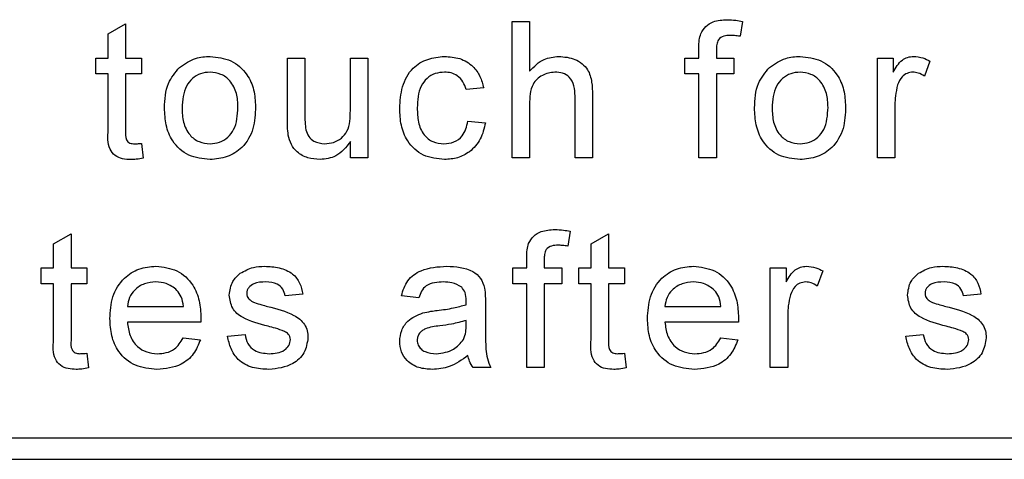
# Paper-space layout 'Blatt3' of a CAD drawing. Header units: millimetres. Extents: x 5 to 418, y 2 to 292.
# Tile 15 of 53: x 73.91 to 78.48, y 199.15 to 201.19. Entities that reach past the tile are written whole.
import ezdxf

# ---------------------------------------------------------------- set-up
doc = ezdxf.new("R2010")
doc.units = ezdxf.units.MM

psp = doc.layouts.new('Blatt3')

# ---------------------------------------------------------------- linework, layer by layer
at = {"color": 7, "linetype": 'Continuous', "lineweight": 25}
for p, q in [((74.3198, 201.1265), (74.401, 201.1727)), ((74.401, 201.1727), (74.401, 201.0139)), ((76.1938, 200.551), (76.1938, 201.1844)), ((76.1938, 201.1844), (76.275, 201.1844)), ((76.275, 201.1844), (76.275, 200.9531)), ((77.2633, 201.1845), (77.2518, 201.1153)), ((74.3198, 201.0139), (74.3198, 201.1265)), ((77.0609, 201.0139), (77.0609, 201.0609)), ((77.1421, 201.0531), (77.1421, 201.0139)), ((74.263, 200.9408), (74.263, 201.0139)), ((74.263, 201.0139), (74.3198, 201.0139)), ((74.401, 201.0139), (74.4741, 201.0139)), ((74.4741, 201.0139), (74.4741, 200.9408)), ((75.1513, 200.7285), (75.1513, 201.0139)), ((75.1513, 201.0139), (75.2325, 201.0139)), ((75.2325, 201.0139), (75.2325, 200.7621)), ((75.4436, 200.7708), (75.4436, 201.0139)), ((75.4436, 201.0139), (75.5248, 201.0139)), ((75.5248, 201.0139), (75.5248, 200.551)), ((76.996, 200.9408), (76.996, 201.0139)), ((76.996, 201.0139), (77.0609, 201.0139)), ((77.1421, 201.0139), (77.2233, 201.0139)), ((77.2233, 201.0139), (77.2233, 200.9408)), ((77.8892, 200.551), (77.8892, 201.0139)), ((77.8892, 201.0139), (77.9623, 201.0139)), ((77.9623, 201.0139), (77.9623, 200.9493)), ((78.1328, 201.0003), (78.1074, 200.9299)), ((74.3198, 200.9408), (74.263, 200.9408)), ((74.3198, 200.6811), (74.3198, 200.9408)), ((74.4741, 200.9408), (74.401, 200.9408)), ((74.401, 200.9408), (74.401, 200.6782)), ((77.0609, 200.9408), (76.996, 200.9408)), ((77.0609, 200.551), (77.0609, 200.9408)), ((77.2233, 200.9408), (77.1421, 200.9408)), ((77.1421, 200.9408), (77.1421, 200.551)), ((76.0623, 200.8758), (75.9811, 200.8677)), ((76.5673, 200.8428), (76.5673, 200.551)), ((76.275, 200.7993), (76.275, 200.551)), ((76.4861, 200.551), (76.4861, 200.8386)), ((77.9704, 200.7969), (77.9704, 200.551)), ((75.9892, 200.7215), (76.0704, 200.7134)), ((74.4741, 200.618), (74.4822, 200.5499)), ((75.4436, 200.551), (75.4436, 200.6266)), ((75.5248, 200.551), (75.4436, 200.551)), ((76.275, 200.551), (76.1938, 200.551)), ((76.5673, 200.551), (76.4861, 200.551)), ((77.1421, 200.551), (77.0609, 200.551)), ((77.9704, 200.551), (77.8892, 200.551)), ((76.4643, 200.2101), (76.4528, 200.141)), ((74.0665, 200.1522), (74.1477, 200.1983)), ((74.1477, 200.1983), (74.1477, 200.0395)), ((76.5608, 200.1522), (76.642, 200.1983)), ((76.642, 200.1983), (76.642, 200.0395)), ((74.0665, 200.0395), (74.0665, 200.1522)), ((76.5608, 200.0395), (76.5608, 200.1522)), ((76.262, 200.0395), (76.262, 200.0866)), ((76.3432, 200.0787), (76.3432, 200.0395)), ((74.0097, 199.9664), (74.0097, 200.0395)), ((74.0097, 200.0395), (74.0665, 200.0395)), ((74.1477, 200.0395), (74.2208, 200.0395)), ((74.2208, 200.0395), (74.2208, 199.9664)), ((76.197, 199.9664), (76.197, 200.0395)), ((76.197, 200.0395), (76.262, 200.0395)), ((76.3432, 200.0395), (76.4244, 200.0395)), ((76.4244, 200.0395), (76.4244, 199.9664)), ((76.504, 199.9664), (76.504, 200.0395)), ((76.504, 200.0395), (76.5608, 200.0395)), ((76.642, 200.0395), (76.7151, 200.0395)), ((76.7151, 200.0395), (76.7151, 199.9664)), ((77.3923, 199.5767), (77.3923, 200.0395)), ((77.3923, 200.0395), (77.4654, 200.0395)), ((77.4654, 200.0395), (77.4654, 199.9749)), ((77.6359, 200.0259), (77.6105, 199.9555)), ((74.0665, 199.9664), (74.0097, 199.9664)), ((74.0665, 199.7067), (74.0665, 199.9664)), ((74.1477, 199.9664), (74.1477, 199.7038)), ((74.2208, 199.9664), (74.1477, 199.9664)), ((76.262, 199.9664), (76.197, 199.9664)), ((76.262, 199.5767), (76.262, 199.9664)), ((76.3432, 199.9664), (76.3432, 199.5767)), ((76.4244, 199.9664), (76.3432, 199.9664)), ((76.5608, 199.9664), (76.504, 199.9664)), ((76.5608, 199.7067), (76.5608, 199.9664)), ((76.7151, 199.9664), (76.642, 199.9664)), ((76.642, 199.9664), (76.642, 199.7038)), ((75.2227, 199.9177), (75.1415, 199.9096)), ((75.7619, 199.9015), (75.6807, 199.9096)), ((78.3699, 199.9177), (78.2887, 199.9096)), ((74.4091, 199.8609), (74.669, 199.8609)), ((76.0704, 199.8767), (76.0704, 199.7776)), ((76.9035, 199.8609), (77.1633, 199.8609)), ((75.9807, 199.7723), (75.9811, 199.7959)), ((77.4735, 199.8225), (77.4735, 199.5767)), ((74.7498, 199.7878), (74.4091, 199.7878)), ((77.2441, 199.7878), (76.9035, 199.7878)), ((74.6681, 199.7147), (74.7476, 199.7066)), ((74.8736, 199.7228), (74.9548, 199.7309)), ((77.1624, 199.7147), (77.242, 199.7066)), ((78.0208, 199.7228), (78.102, 199.7309)), ((74.2208, 199.6437), (74.2289, 199.5755)), ((76.7151, 199.6437), (76.7232, 199.5755)), ((76.0948, 199.5767), (76.0136, 199.5767)), ((76.3432, 199.5767), (76.262, 199.5767)), ((77.4735, 199.5767), (77.3923, 199.5767)), ((70.4452, 199.251), (82.8452, 199.251)), ((66.1785, 199.151), (82.8452, 199.151))]:
    psp.add_line(p, q, dxfattribs=at)
for points, knots in [([(77.0696, 201.1271), (77.0765, 201.1391), (77.0903, 201.1631), (77.1341, 201.1893), (77.1696, 201.1913), (77.1914, 201.1925)], [0, 0, 0, 0, 0.279458, 0.559661, 1, 1, 1, 1]), ([(77.1914, 201.1925), (77.2049, 201.1919), (77.2291, 201.191), (77.2528, 201.1865), (77.2633, 201.1845)], [0, 0, 0, 0, 0.559945, 1, 1, 1, 1]), ([(77.0609, 201.0609), (77.061, 201.0735), (77.0611, 201.096), (77.067, 201.1176), (77.0696, 201.1271)], [0, 0, 0, 0, 0.56037, 1, 1, 1, 1]), ([(77.2063, 201.1194), (77.1962, 201.1191), (77.1762, 201.1186), (77.1498, 201.1028), (77.143, 201.0767), (77.1424, 201.0609), (77.1421, 201.0531)], [0, 0, 0, 0, 0.281469, 0.557719, 0.778516, 1, 1, 1, 1]), ([(77.2518, 201.1153), (77.2433, 201.1166), (77.2283, 201.1189), (77.213, 201.1192), (77.2063, 201.1194)], [0, 0, 0, 0, 0.559924, 1, 1, 1, 1]), ([(74.6509, 200.9711), (74.6749, 200.9878), (74.7179, 201.0175), (74.7698, 201.0206), (74.7926, 201.022)], [0, 0, 0, 0, 0.559033, 1, 1, 1, 1]), ([(74.7926, 201.022), (74.8259, 201.0183), (74.8924, 201.011), (74.9648, 200.9461), (74.9994, 200.8671), (75.0021, 200.815), (75.0035, 200.7889)], [0, 0, 0, 0, 0.279556, 0.5586, 0.778991, 1, 1, 1, 1]), ([(75.6726, 200.7807), (75.6746, 200.8143), (75.6787, 200.8813), (75.7244, 200.9679), (75.8011, 201.0141), (75.8538, 201.0194), (75.8802, 201.022)], [0, 0, 0, 0, 0.280838, 0.55968, 0.779579, 1, 1, 1, 1]), ([(75.8802, 201.022), (75.9043, 201.0203), (75.9523, 201.0171), (76.0115, 200.9814), (76.0483, 200.9307), (76.0576, 200.8941), (76.0623, 200.8758)], [0, 0, 0, 0, 0.280267, 0.559439, 0.779535, 1, 1, 1, 1]), ([(76.275, 200.9531), (76.2961, 200.975), (76.3337, 201.0141), (76.3872, 201.0196), (76.4108, 201.022)], [0, 0, 0, 0, 0.559341, 1, 1, 1, 1]), ([(76.4108, 201.022), (76.4364, 201.0198), (76.4876, 201.0154), (76.5477, 200.9677), (76.5659, 200.9029), (76.5669, 200.8629), (76.5673, 200.8428)], [0, 0, 0, 0, 0.280318, 0.55834, 0.778554, 1, 1, 1, 1]), ([(77.3889, 200.9711), (77.4129, 200.9878), (77.4558, 201.0175), (77.5077, 201.0206), (77.5306, 201.022)], [0, 0, 0, 0, 0.559033, 1, 1, 1, 1]), ([(77.5306, 201.022), (77.5639, 201.0183), (77.6304, 201.011), (77.7027, 200.9461), (77.7373, 200.8671), (77.7401, 200.815), (77.7414, 200.7889)], [0, 0, 0, 0, 0.279556, 0.5586, 0.778991, 1, 1, 1, 1]), ([(77.9623, 200.9493), (77.9744, 200.9699), (77.9914, 200.9987), (78.0291, 201.0195), (78.0476, 201.0212), (78.0568, 201.022)], [0, 0, 0, 0, 0.5595991, 0.7797717, 1, 1, 1, 1]), ([(78.0568, 201.022), (78.0718, 201.0205), (78.0985, 201.018), (78.1223, 201.0057), (78.1328, 201.0003)], [0, 0, 0, 0, 0.5595462, 1, 1, 1, 1]), ([(74.5813, 200.7824), (74.5831, 200.8222), (74.5864, 200.8931), (74.6312, 200.9473), (74.6509, 200.9711)], [0, 0, 0, 0, 0.560963, 1, 1, 1, 1]), ([(74.7926, 200.9489), (74.7778, 200.9476), (74.748, 200.945), (74.7092, 200.9209), (74.6682, 200.8695), (74.6648, 200.8185), (74.6625, 200.7827)], [0, 0, 0, 0, 0.1871365, 0.3740246, 0.5610972, 1, 1, 1, 1]), ([(74.9223, 200.7851), (74.9213, 200.8072), (74.9194, 200.8511), (74.8908, 200.9072), (74.8446, 200.9432), (74.81, 200.947), (74.7926, 200.9489)], [0, 0, 0, 0, 0.281064, 0.560316, 0.780174, 1, 1, 1, 1]), ([(75.8808, 200.9489), (75.8659, 200.9477), (75.8364, 200.9453), (75.7975, 200.9215), (75.758, 200.8692), (75.7555, 200.8184), (75.7538, 200.7828)], [0, 0, 0, 0, 0.187089, 0.37388, 0.56073, 1, 1, 1, 1]), ([(75.9811, 200.8677), (75.9771, 200.8803), (75.969, 200.9053), (75.9427, 200.9323), (75.9117, 200.9469), (75.8911, 200.9482), (75.8808, 200.9489)], [0, 0, 0, 0, 0.2802132, 0.5594758, 0.779649, 1, 1, 1, 1]), ([(76.3925, 200.9489), (76.3724, 200.946), (76.3322, 200.9402), (76.2773, 200.8853), (76.2759, 200.832), (76.275, 200.7993)], [0, 0, 0, 0, 0.280205, 0.55932, 1, 1, 1, 1]), ([(76.4861, 200.8386), (76.4856, 200.8541), (76.4844, 200.8849), (76.4647, 200.9255), (76.429, 200.9465), (76.4047, 200.9481), (76.3925, 200.9489)], [0, 0, 0, 0, 0.281222, 0.559777, 0.779378, 1, 1, 1, 1]), ([(77.3192, 200.7824), (77.321, 200.8222), (77.3243, 200.8931), (77.3692, 200.9473), (77.3889, 200.9711)], [0, 0, 0, 0, 0.560963, 1, 1, 1, 1]), ([(77.5306, 200.9489), (77.5157, 200.9476), (77.486, 200.945), (77.4472, 200.9209), (77.4061, 200.8695), (77.4028, 200.8185), (77.4004, 200.7827)], [0, 0, 0, 0, 0.1871365, 0.3740246, 0.5610972, 1, 1, 1, 1]), ([(77.6603, 200.7851), (77.6593, 200.8072), (77.6573, 200.8511), (77.6287, 200.9072), (77.5825, 200.9432), (77.5479, 200.947), (77.5306, 200.9489)], [0, 0, 0, 0, 0.281064, 0.560316, 0.780174, 1, 1, 1, 1]), ([(78.0536, 200.9489), (78.0444, 200.9478), (78.0259, 200.9455), (77.9981, 200.9252), (77.9887, 200.9031), (77.983, 200.8896)], [0, 0, 0, 0, 0.280305, 0.560911, 1, 1, 1, 1]), ([(78.1074, 200.9299), (78.0982, 200.9358), (78.0816, 200.9463), (78.0622, 200.9481), (78.0536, 200.9489)], [0, 0, 0, 0, 0.560116, 1, 1, 1, 1]), ([(77.983, 200.8896), (77.9789, 200.8726), (77.9715, 200.8421), (77.9707, 200.8107), (77.9704, 200.7969)], [0, 0, 0, 0, 0.559888, 1, 1, 1, 1]), ([(74.7926, 200.5429), (74.7587, 200.5465), (74.6908, 200.5537), (74.6171, 200.6209), (74.5852, 200.7028), (74.5826, 200.7559), (74.5813, 200.7824)], [0, 0, 0, 0, 0.279616, 0.558371, 0.778858, 1, 1, 1, 1]), ([(74.6625, 200.7827), (74.6635, 200.7604), (74.6654, 200.7158), (74.6927, 200.6579), (74.74, 200.6217), (74.7751, 200.6179), (74.7926, 200.616)], [0, 0, 0, 0, 0.281129, 0.560384, 0.780159, 1, 1, 1, 1]), ([(75.0035, 200.7889), (75.0024, 200.7544), (75.0001, 200.6857), (74.9506, 200.599), (74.8735, 200.551), (74.8196, 200.5456), (74.7926, 200.5429)], [0, 0, 0, 0, 0.281033, 0.559513, 0.779602, 1, 1, 1, 1]), ([(74.7926, 200.616), (74.8077, 200.6173), (74.8377, 200.62), (74.8764, 200.6451), (74.9171, 200.6975), (74.9202, 200.749), (74.9223, 200.7851)], [0, 0, 0, 0, 0.187044, 0.373945, 0.560983, 1, 1, 1, 1]), ([(75.2325, 200.7621), (75.2324, 200.7469), (75.2323, 200.7197), (75.2357, 200.6928), (75.2372, 200.6809)], [0, 0, 0, 0, 0.560241, 1, 1, 1, 1]), ([(75.3247, 200.616), (75.3385, 200.6174), (75.3662, 200.6202), (75.4035, 200.6406), (75.4426, 200.6889), (75.4432, 200.737), (75.4436, 200.7708)], [0, 0, 0, 0, 0.187111, 0.374253, 0.560834, 1, 1, 1, 1]), ([(75.8804, 200.5429), (75.8467, 200.5464), (75.7795, 200.5534), (75.7076, 200.621), (75.6762, 200.7019), (75.6738, 200.7544), (75.6726, 200.7807)], [0, 0, 0, 0, 0.279595, 0.558341, 0.778834, 1, 1, 1, 1]), ([(75.7538, 200.7828), (75.7546, 200.7608), (75.7562, 200.717), (75.7792, 200.6582), (75.8256, 200.6213), (75.8602, 200.6178), (75.8776, 200.616)], [0, 0, 0, 0, 0.281276, 0.560536, 0.78011, 1, 1, 1, 1]), ([(77.5306, 200.5429), (77.4966, 200.5465), (77.4288, 200.5537), (77.355, 200.6209), (77.3231, 200.7028), (77.3205, 200.7559), (77.3192, 200.7824)], [0, 0, 0, 0, 0.279616, 0.558371, 0.778858, 1, 1, 1, 1]), ([(77.4004, 200.7827), (77.4014, 200.7604), (77.4034, 200.7158), (77.4307, 200.6579), (77.4779, 200.6217), (77.513, 200.6179), (77.5306, 200.616)], [0, 0, 0, 0, 0.281129, 0.560384, 0.780159, 1, 1, 1, 1]), ([(77.7414, 200.7889), (77.7403, 200.7544), (77.738, 200.6857), (77.6886, 200.599), (77.6114, 200.551), (77.5575, 200.5456), (77.5306, 200.5429)], [0, 0, 0, 0, 0.281033, 0.559513, 0.779602, 1, 1, 1, 1]), ([(77.5306, 200.616), (77.5456, 200.6173), (77.5757, 200.62), (77.6144, 200.6451), (77.6551, 200.6975), (77.6581, 200.749), (77.6603, 200.7851)], [0, 0, 0, 0, 0.187044, 0.373945, 0.560983, 1, 1, 1, 1]), ([(75.1558, 200.6557), (75.1542, 200.6692), (75.1513, 200.6934), (75.1513, 200.7178), (75.1513, 200.7285)], [0, 0, 0, 0, 0.559839, 1, 1, 1, 1]), ([(75.8776, 200.616), (75.8935, 200.6175), (75.9252, 200.6205), (75.9736, 200.6561), (75.9833, 200.6967), (75.9892, 200.7215)], [0, 0, 0, 0, 0.280899, 0.560906, 1, 1, 1, 1]), ([(76.0704, 200.7134), (76.0644, 200.6877), (76.0525, 200.6364), (76.003, 200.5794), (75.9423, 200.5474), (75.901, 200.5444), (75.8804, 200.5429)], [0, 0, 0, 0, 0.280202, 0.55951, 0.779586, 1, 1, 1, 1]), ([(74.425, 200.5429), (74.4122, 200.5434), (74.3868, 200.5443), (74.3501, 200.559), (74.3151, 200.6055), (74.3179, 200.6498), (74.3198, 200.6811)], [0, 0, 0, 0, 0.187433, 0.373821, 0.559462, 1, 1, 1, 1]), ([(74.401, 200.6782), (74.4, 200.6629), (74.3987, 200.6438), (74.4113, 200.6254), (74.4236, 200.6168), (74.4348, 200.6163), (74.4423, 200.616)], [0, 0, 0, 0, 0.499596, 0.625239, 0.750354, 1, 1, 1, 1]), ([(75.2372, 200.6809), (75.2408, 200.6704), (75.248, 200.6494), (75.2785, 200.6215), (75.3072, 200.6181), (75.3247, 200.616)], [0, 0, 0, 0, 0.280864, 0.561194, 1, 1, 1, 1]), ([(74.4423, 200.616), (74.4482, 200.6162), (74.4588, 200.6165), (74.4694, 200.6176), (74.4741, 200.618)], [0, 0, 0, 0, 0.559965, 1, 1, 1, 1]), ([(75.3029, 200.5429), (75.284, 200.5446), (75.2462, 200.548), (75.1979, 200.573), (75.1669, 200.6122), (75.1595, 200.6412), (75.1558, 200.6557)], [0, 0, 0, 0, 0.280286, 0.560186, 0.779607, 1, 1, 1, 1]), ([(75.4436, 200.6266), (75.4233, 200.6003), (75.387, 200.5531), (75.3286, 200.546), (75.3029, 200.5429)], [0, 0, 0, 0, 0.559466, 1, 1, 1, 1]), ([(74.4822, 200.5499), (74.4716, 200.5478), (74.4527, 200.544), (74.4335, 200.5432), (74.425, 200.5429)], [0, 0, 0, 0, 0.560078, 1, 1, 1, 1]), ([(76.2706, 200.1528), (76.2775, 200.1648), (76.2913, 200.1887), (76.3351, 200.2149), (76.3707, 200.2169), (76.3924, 200.2181)], [0, 0, 0, 0, 0.2794581, 0.5596612, 1, 1, 1, 1]), ([(76.3924, 200.2181), (76.4059, 200.2176), (76.4301, 200.2166), (76.4539, 200.2121), (76.4643, 200.2101)], [0, 0, 0, 0, 0.559945, 1, 1, 1, 1]), ([(76.262, 200.0866), (76.262, 200.0992), (76.2621, 200.1216), (76.268, 200.1433), (76.2706, 200.1528)], [0, 0, 0, 0, 0.56037, 1, 1, 1, 1]), ([(76.4074, 200.145), (76.3973, 200.1448), (76.3772, 200.1442), (76.3508, 200.1285), (76.344, 200.1023), (76.3435, 200.0866), (76.3432, 200.0787)], [0, 0, 0, 0, 0.281469, 0.557719, 0.778516, 1, 1, 1, 1]), ([(76.4528, 200.141), (76.4443, 200.1423), (76.4293, 200.1445), (76.4141, 200.1449), (76.4074, 200.145)], [0, 0, 0, 0, 0.559924, 1, 1, 1, 1]), ([(74.3279, 199.8042), (74.33, 199.8385), (74.334, 199.907), (74.3852, 199.9914), (74.461, 200.0408), (74.5149, 200.0453), (74.5418, 200.0476)], [0, 0, 0, 0, 0.280748, 0.559775, 0.779666, 1, 1, 1, 1]), ([(74.5418, 200.0476), (74.5754, 200.0437), (74.6426, 200.036), (74.7141, 199.9681), (74.7462, 199.8874), (74.7488, 199.8349), (74.7502, 199.8086)], [0, 0, 0, 0, 0.279366, 0.558398, 0.778885, 1, 1, 1, 1]), ([(74.9326, 200.0151), (74.9525, 200.0258), (74.988, 200.0448), (75.0282, 200.0468), (75.0459, 200.0476)], [0, 0, 0, 0, 0.558938, 1, 1, 1, 1]), ([(75.0459, 200.0476), (75.0686, 200.0462), (75.114, 200.0435), (75.1748, 200.0188), (75.2122, 199.9707), (75.2192, 199.9354), (75.2227, 199.9177)], [0, 0, 0, 0, 0.2807369, 0.5604275, 0.7794497, 1, 1, 1, 1]), ([(75.6807, 199.9096), (75.6881, 199.9348), (75.703, 199.985), (75.7831, 200.0411), (75.8496, 200.0451), (75.8904, 200.0476)], [0, 0, 0, 0, 0.28043, 0.559303, 1, 1, 1, 1]), ([(75.8904, 200.0476), (75.9327, 200.0454), (75.9917, 200.0422), (76.0523, 199.9937), (76.0618, 199.962), (76.0665, 199.9461)], [0, 0, 0, 0, 0.559253, 0.779195, 1, 1, 1, 1]), ([(76.8223, 199.8042), (76.8243, 199.8385), (76.8283, 199.907), (76.8796, 199.9914), (76.9554, 200.0408), (77.0093, 200.0453), (77.0362, 200.0476)], [0, 0, 0, 0, 0.280748, 0.559775, 0.779666, 1, 1, 1, 1]), ([(77.0362, 200.0476), (77.0698, 200.0437), (77.1369, 200.036), (77.2084, 199.9681), (77.2405, 199.8874), (77.2432, 199.8349), (77.2445, 199.8086)], [0, 0, 0, 0, 0.279366, 0.558398, 0.778885, 1, 1, 1, 1]), ([(77.4654, 199.9749), (77.4775, 199.9956), (77.4944, 200.0243), (77.5322, 200.0451), (77.5507, 200.0468), (77.5599, 200.0476)], [0, 0, 0, 0, 0.559599, 0.779772, 1, 1, 1, 1]), ([(77.5599, 200.0476), (77.5749, 200.0462), (77.6016, 200.0436), (77.6254, 200.0313), (77.6359, 200.0259)], [0, 0, 0, 0, 0.5595462, 1, 1, 1, 1]), ([(78.0798, 200.0151), (78.0996, 200.0258), (78.1352, 200.0448), (78.1753, 200.0468), (78.1931, 200.0476)], [0, 0, 0, 0, 0.558938, 1, 1, 1, 1]), ([(78.1931, 200.0476), (78.2158, 200.0462), (78.2612, 200.0435), (78.322, 200.0188), (78.3593, 199.9707), (78.3664, 199.9354), (78.3699, 199.9177)], [0, 0, 0, 0, 0.280737, 0.560427, 0.77945, 1, 1, 1, 1]), ([(74.5415, 199.9745), (74.5233, 199.973), (74.4871, 199.97), (74.4435, 199.9418), (74.4157, 199.9032), (74.4113, 199.875), (74.4091, 199.8609)], [0, 0, 0, 0, 0.28019, 0.559728, 0.779642, 1, 1, 1, 1]), ([(74.6392, 199.9357), (74.623, 199.9485), (74.5941, 199.9714), (74.5576, 199.9736), (74.5415, 199.9745)], [0, 0, 0, 0, 0.558512, 1, 1, 1, 1]), ([(74.8817, 199.9134), (74.8847, 199.9358), (74.8902, 199.9759), (74.9196, 200.0031), (74.9326, 200.0151)], [0, 0, 0, 0, 0.558927, 1, 1, 1, 1]), ([(75.0518, 199.9745), (75.0321, 199.9741), (75.0026, 199.9734), (74.9747, 199.9527), (74.9642, 199.9361), (74.9633, 199.9265), (74.9629, 199.9216)], [0, 0, 0, 0, 0.49977, 0.749095, 0.874592, 1, 1, 1, 1]), ([(75.1415, 199.9096), (75.1386, 199.9208), (75.1328, 199.9431), (75.0998, 199.9712), (75.07, 199.9733), (75.0518, 199.9745)], [0, 0, 0, 0, 0.280304, 0.560237, 1, 1, 1, 1]), ([(75.8758, 199.9745), (75.862, 199.9741), (75.8344, 199.9732), (75.796, 199.961), (75.7725, 199.9324), (75.7654, 199.9118), (75.7619, 199.9015)], [0, 0, 0, 0, 0.280855, 0.559751, 0.7795, 1, 1, 1, 1]), ([(75.9602, 199.9501), (75.9455, 199.9585), (75.9193, 199.9736), (75.8891, 199.9743), (75.8758, 199.9745)], [0, 0, 0, 0, 0.557871, 1, 1, 1, 1]), ([(77.0358, 199.9745), (77.0177, 199.973), (76.9815, 199.97), (76.9378, 199.9418), (76.9101, 199.9032), (76.9057, 199.875), (76.9035, 199.8609)], [0, 0, 0, 0, 0.28019, 0.559728, 0.779642, 1, 1, 1, 1]), ([(77.1335, 199.9357), (77.1174, 199.9485), (77.0885, 199.9714), (77.0519, 199.9736), (77.0358, 199.9745)], [0, 0, 0, 0, 0.558512, 1, 1, 1, 1]), ([(77.5567, 199.9745), (77.5475, 199.9734), (77.529, 199.9711), (77.5012, 199.9508), (77.4918, 199.9288), (77.4861, 199.9153)], [0, 0, 0, 0, 0.280305, 0.560911, 1, 1, 1, 1]), ([(77.6105, 199.9555), (77.6013, 199.9614), (77.5847, 199.9719), (77.5653, 199.9737), (77.5567, 199.9745)], [0, 0, 0, 0, 0.560116, 1, 1, 1, 1]), ([(78.0289, 199.9134), (78.0319, 199.9358), (78.0373, 199.9759), (78.0668, 200.0031), (78.0798, 200.0151)], [0, 0, 0, 0, 0.558927, 1, 1, 1, 1]), ([(78.199, 199.9745), (78.1793, 199.9741), (78.1498, 199.9734), (78.1219, 199.9527), (78.1114, 199.9361), (78.1105, 199.9265), (78.1101, 199.9216)], [0, 0, 0, 0, 0.49977, 0.749095, 0.874592, 1, 1, 1, 1]), ([(78.2887, 199.9096), (78.2858, 199.9208), (78.28, 199.9431), (78.247, 199.9712), (78.2172, 199.9733), (78.199, 199.9745)], [0, 0, 0, 0, 0.280304, 0.560237, 1, 1, 1, 1]), ([(74.669, 199.8609), (74.6669, 199.8763), (74.6631, 199.9039), (74.6465, 199.926), (74.6392, 199.9357)], [0, 0, 0, 0, 0.560674, 1, 1, 1, 1]), ([(75.9811, 199.8879), (75.9808, 199.9009), (75.9803, 199.924), (75.9663, 199.9421), (75.9602, 199.9501)], [0, 0, 0, 0, 0.561903, 1, 1, 1, 1]), ([(76.0665, 199.9461), (76.0679, 199.9332), (76.0704, 199.9101), (76.0704, 199.8869), (76.0704, 199.8767)], [0, 0, 0, 0, 0.559817, 1, 1, 1, 1]), ([(77.1633, 199.8609), (77.1612, 199.8763), (77.1574, 199.9039), (77.1408, 199.926), (77.1335, 199.9357)], [0, 0, 0, 0, 0.560674, 1, 1, 1, 1]), ([(75.0619, 199.7686), (75.0207, 199.7791), (74.9692, 199.7922), (74.9167, 199.8276), (74.8893, 199.8606), (74.8848, 199.8923), (74.8817, 199.9134)], [0, 0, 0, 0, 0.5013208, 0.6265921, 0.7518172, 1, 1, 1, 1]), ([(74.9629, 199.9216), (74.9634, 199.9167), (74.9642, 199.9079), (74.9692, 199.9006), (74.9714, 199.8974)], [0, 0, 0, 0, 0.559236, 1, 1, 1, 1]), ([(74.9714, 199.8974), (74.9758, 199.893), (74.9836, 199.8852), (74.9937, 199.8808), (74.9982, 199.8789)], [0, 0, 0, 0, 0.5590842, 1, 1, 1, 1]), ([(75.9807, 199.869), (75.9808, 199.8725), (75.9809, 199.8788), (75.981, 199.8851), (75.9811, 199.8879)], [0, 0, 0, 0, 0.5600235, 1, 1, 1, 1]), ([(77.4861, 199.9153), (77.4819, 199.8982), (77.4746, 199.8677), (77.4738, 199.8363), (77.4735, 199.8225)], [0, 0, 0, 0, 0.559888, 1, 1, 1, 1]), ([(78.209, 199.7686), (78.1678, 199.7791), (78.1164, 199.7922), (78.0639, 199.8276), (78.0365, 199.8606), (78.0319, 199.8923), (78.0289, 199.9134)], [0, 0, 0, 0, 0.501321, 0.626592, 0.751817, 1, 1, 1, 1]), ([(78.1101, 199.9216), (78.1106, 199.9167), (78.1114, 199.9079), (78.1164, 199.9006), (78.1186, 199.8974)], [0, 0, 0, 0, 0.559236, 1, 1, 1, 1]), ([(78.1186, 199.8974), (78.1229, 199.893), (78.1308, 199.8852), (78.1409, 199.8808), (78.1453, 199.8789)], [0, 0, 0, 0, 0.559084, 1, 1, 1, 1]), ([(74.9982, 199.8789), (75.0096, 199.8754), (75.03, 199.8692), (75.0505, 199.8636), (75.0596, 199.8611)], [0, 0, 0, 0, 0.559965, 1, 1, 1, 1]), ([(75.0596, 199.8611), (75.1017, 199.8503), (75.1544, 199.8368), (75.2099, 199.8027), (75.2318, 199.7783), (75.2452, 199.7481), (75.2465, 199.7265), (75.2471, 199.7157)], [0, 0, 0, 0, 0.500446, 0.625396, 0.750274, 0.875069, 1, 1, 1, 1]), ([(75.7801, 199.8307), (75.7925, 199.8334), (75.8146, 199.8383), (75.837, 199.8411), (75.8469, 199.8423)], [0, 0, 0, 0, 0.559918, 1, 1, 1, 1]), ([(75.8469, 199.8423), (75.8722, 199.8455), (75.9175, 199.8513), (75.9614, 199.8636), (75.9807, 199.869)], [0, 0, 0, 0, 0.560185, 1, 1, 1, 1]), ([(78.1453, 199.8789), (78.1568, 199.8754), (78.1771, 199.8692), (78.1977, 199.8636), (78.2068, 199.8611)], [0, 0, 0, 0, 0.559965, 1, 1, 1, 1]), ([(78.2068, 199.8611), (78.2489, 199.8503), (78.3015, 199.8368), (78.3571, 199.8027), (78.379, 199.7783), (78.3924, 199.7481), (78.3936, 199.7265), (78.3943, 199.7157)], [0, 0, 0, 0, 0.5004464, 0.6253959, 0.750274, 0.8750687, 1, 1, 1, 1]), ([(74.5462, 199.5686), (74.5119, 199.5716), (74.4436, 199.5778), (74.3672, 199.6424), (74.3321, 199.724), (74.3293, 199.7774), (74.3279, 199.8042)], [0, 0, 0, 0, 0.279952, 0.558661, 0.778994, 1, 1, 1, 1]), ([(74.7502, 199.8086), (74.7501, 199.8047), (74.75, 199.7978), (74.7499, 199.7908), (74.7498, 199.7878)], [0, 0, 0, 0, 0.559999, 1, 1, 1, 1]), ([(75.6726, 199.6994), (75.6743, 199.7164), (75.6779, 199.7506), (75.7135, 199.8037), (75.7549, 199.8205), (75.7801, 199.8307)], [0, 0, 0, 0, 0.280458, 0.560983, 1, 1, 1, 1]), ([(75.9811, 199.7959), (75.9586, 199.7896), (75.9185, 199.7783), (75.8771, 199.773), (75.8589, 199.7707)], [0, 0, 0, 0, 0.55976, 1, 1, 1, 1]), ([(77.0405, 199.5686), (77.0063, 199.5716), (76.938, 199.5778), (76.8615, 199.6424), (76.8265, 199.724), (76.8237, 199.7774), (76.8223, 199.8042)], [0, 0, 0, 0, 0.279952, 0.558661, 0.778994, 1, 1, 1, 1]), ([(77.2445, 199.8086), (77.2445, 199.8047), (77.2444, 199.7978), (77.2442, 199.7908), (77.2441, 199.7878)], [0, 0, 0, 0, 0.559999, 1, 1, 1, 1]), ([(74.4091, 199.7878), (74.4117, 199.7668), (74.4167, 199.725), (74.4506, 199.6748), (74.4978, 199.6458), (74.5309, 199.643), (74.5474, 199.6416)], [0, 0, 0, 0, 0.280633, 0.559687, 0.779661, 1, 1, 1, 1]), ([(75.1381, 199.7449), (75.1241, 199.7501), (75.0991, 199.7593), (75.0732, 199.7658), (75.0619, 199.7686)], [0, 0, 0, 0, 0.5597879, 1, 1, 1, 1]), ([(75.8589, 199.7707), (75.8358, 199.7682), (75.8069, 199.7652), (75.7762, 199.7488), (75.7638, 199.7366), (75.7554, 199.7212), (75.7543, 199.7097), (75.7538, 199.7039)], [0, 0, 0, 0, 0.5002798, 0.6253263, 0.7502693, 0.875147, 1, 1, 1, 1]), ([(75.9687, 199.7081), (75.9729, 199.7197), (75.9804, 199.7405), (75.9806, 199.7626), (75.9807, 199.7723)], [0, 0, 0, 0, 0.558995, 1, 1, 1, 1]), ([(76.0704, 199.7776), (76.0705, 199.7545), (76.0707, 199.7163), (76.0723, 199.6633), (76.0775, 199.6183), (76.089, 199.5906), (76.0948, 199.5767)], [0, 0, 0, 0, 0.340206, 0.560339, 0.780175, 1, 1, 1, 1]), ([(76.9035, 199.7878), (76.906, 199.7668), (76.911, 199.725), (76.9449, 199.6748), (76.9922, 199.6458), (77.0252, 199.643), (77.0418, 199.6416)], [0, 0, 0, 0, 0.280633, 0.559687, 0.779661, 1, 1, 1, 1]), ([(78.2853, 199.7449), (78.2713, 199.7501), (78.2463, 199.7593), (78.2204, 199.7658), (78.209, 199.7686)], [0, 0, 0, 0, 0.559788, 1, 1, 1, 1]), ([(74.1717, 199.5686), (74.1589, 199.569), (74.1334, 199.5699), (74.0968, 199.5847), (74.0618, 199.6311), (74.0645, 199.6755), (74.0665, 199.7067)], [0, 0, 0, 0, 0.187433, 0.373821, 0.559462, 1, 1, 1, 1]), ([(74.1477, 199.7038), (74.1467, 199.6885), (74.1454, 199.6695), (74.158, 199.651), (74.1703, 199.6424), (74.1815, 199.6419), (74.1889, 199.6416)], [0, 0, 0, 0, 0.499596, 0.625239, 0.750354, 1, 1, 1, 1]), ([(74.7476, 199.7066), (74.7385, 199.6835), (74.7203, 199.6375), (74.6494, 199.5784), (74.5853, 199.5723), (74.5462, 199.5686)], [0, 0, 0, 0, 0.280613, 0.560833, 1, 1, 1, 1]), ([(74.5474, 199.6416), (74.5614, 199.6424), (74.5894, 199.644), (74.6372, 199.6641), (74.6564, 199.6955), (74.6681, 199.7147)], [0, 0, 0, 0, 0.281282, 0.561906, 1, 1, 1, 1]), ([(75.0658, 199.5686), (75.0401, 199.5698), (74.989, 199.5722), (74.9234, 199.6074), (74.8868, 199.6639), (74.878, 199.7032), (74.8736, 199.7228)], [0, 0, 0, 0, 0.2807392, 0.5592969, 0.7793109, 1, 1, 1, 1]), ([(74.9548, 199.7309), (74.958, 199.7163), (74.9645, 199.6872), (75.0039, 199.6469), (75.0429, 199.6436), (75.0667, 199.6416)], [0, 0, 0, 0, 0.281314, 0.561069, 1, 1, 1, 1]), ([(75.2471, 199.7157), (75.2432, 199.6914), (75.2354, 199.6428), (75.1674, 199.5796), (75.1043, 199.5727), (75.0658, 199.5686)], [0, 0, 0, 0, 0.279926, 0.560038, 1, 1, 1, 1]), ([(75.0667, 199.6416), (75.0791, 199.6421), (75.1039, 199.643), (75.1367, 199.6552), (75.1608, 199.6783), (75.1642, 199.6978), (75.1659, 199.7075)], [0, 0, 0, 0, 0.281188, 0.560952, 0.781095, 1, 1, 1, 1]), ([(75.1659, 199.7075), (75.1654, 199.7121), (75.1644, 199.7213), (75.1547, 199.7353), (75.1444, 199.7413), (75.1381, 199.7449)], [0, 0, 0, 0, 0.279757, 0.559839, 1, 1, 1, 1]), ([(75.7538, 199.7039), (75.7546, 199.6963), (75.7563, 199.6811), (75.7707, 199.6625), (75.7986, 199.6443), (75.8244, 199.6427), (75.8426, 199.6416)], [0, 0, 0, 0, 0.186565, 0.373467, 0.560613, 1, 1, 1, 1]), ([(75.8426, 199.6416), (75.8711, 199.6452), (75.9222, 199.6515), (75.9545, 199.6908), (75.9687, 199.7081)], [0, 0, 0, 0, 0.5597581, 1, 1, 1, 1]), ([(76.666, 199.5686), (76.6533, 199.569), (76.6278, 199.5699), (76.5912, 199.5847), (76.5561, 199.6311), (76.5589, 199.6755), (76.5608, 199.7067)], [0, 0, 0, 0, 0.187433, 0.373821, 0.559462, 1, 1, 1, 1]), ([(76.642, 199.7038), (76.641, 199.6885), (76.6397, 199.6695), (76.6523, 199.651), (76.6646, 199.6424), (76.6758, 199.6419), (76.6833, 199.6416)], [0, 0, 0, 0, 0.499596, 0.625239, 0.750354, 1, 1, 1, 1]), ([(77.242, 199.7066), (77.2329, 199.6835), (77.2146, 199.6375), (77.1438, 199.5784), (77.0796, 199.5723), (77.0405, 199.5686)], [0, 0, 0, 0, 0.280613, 0.560833, 1, 1, 1, 1]), ([(77.0418, 199.6416), (77.0558, 199.6424), (77.0837, 199.644), (77.1316, 199.6641), (77.1508, 199.6955), (77.1624, 199.7147)], [0, 0, 0, 0, 0.281282, 0.561906, 1, 1, 1, 1]), ([(78.213, 199.5686), (78.1873, 199.5698), (78.1362, 199.5722), (78.0706, 199.6074), (78.034, 199.6639), (78.0252, 199.7032), (78.0208, 199.7228)], [0, 0, 0, 0, 0.280739, 0.559297, 0.779311, 1, 1, 1, 1]), ([(78.102, 199.7309), (78.1052, 199.7163), (78.1117, 199.6872), (78.1511, 199.6469), (78.1901, 199.6436), (78.2139, 199.6416)], [0, 0, 0, 0, 0.2813144, 0.5610688, 1, 1, 1, 1]), ([(78.3943, 199.7157), (78.3904, 199.6914), (78.3825, 199.6428), (78.3146, 199.5796), (78.2515, 199.5727), (78.213, 199.5686)], [0, 0, 0, 0, 0.279926, 0.560038, 1, 1, 1, 1]), ([(78.2139, 199.6416), (78.2263, 199.6421), (78.2511, 199.643), (78.2839, 199.6552), (78.308, 199.6783), (78.3114, 199.6978), (78.3131, 199.7075)], [0, 0, 0, 0, 0.281188, 0.560952, 0.781095, 1, 1, 1, 1]), ([(78.3131, 199.7075), (78.3126, 199.7121), (78.3116, 199.7213), (78.3019, 199.7353), (78.2916, 199.7413), (78.2853, 199.7449)], [0, 0, 0, 0, 0.279757, 0.559839, 1, 1, 1, 1]), ([(75.824, 199.5686), (75.8028, 199.5698), (75.7606, 199.5722), (75.708, 199.603), (75.6769, 199.6494), (75.674, 199.6827), (75.6726, 199.6994)], [0, 0, 0, 0, 0.2808155, 0.5596902, 0.7796958, 1, 1, 1, 1]), ([(74.1889, 199.6416), (74.1949, 199.6418), (74.2055, 199.6421), (74.2161, 199.6432), (74.2208, 199.6437)], [0, 0, 0, 0, 0.559965, 1, 1, 1, 1]), ([(75.9892, 199.6335), (75.9615, 199.6129), (75.912, 199.576), (75.8509, 199.5708), (75.824, 199.5686)], [0, 0, 0, 0, 0.559971, 1, 1, 1, 1]), ([(76.0136, 199.5767), (76.0071, 199.5865), (75.9956, 199.604), (75.9912, 199.6245), (75.9892, 199.6335)], [0, 0, 0, 0, 0.559697, 1, 1, 1, 1]), ([(76.6833, 199.6416), (76.6892, 199.6418), (76.6999, 199.6421), (76.7105, 199.6432), (76.7151, 199.6437)], [0, 0, 0, 0, 0.559965, 1, 1, 1, 1]), ([(74.2289, 199.5755), (74.2183, 199.5734), (74.1994, 199.5696), (74.1801, 199.5689), (74.1717, 199.5686)], [0, 0, 0, 0, 0.560078, 1, 1, 1, 1]), ([(76.7232, 199.5755), (76.7127, 199.5734), (76.6937, 199.5696), (76.6745, 199.5689), (76.666, 199.5686)], [0, 0, 0, 0, 0.560078, 1, 1, 1, 1])]:
    psp.add_open_spline(points, degree=3, knots=knots, dxfattribs=at)

doc.saveas('drawing.dxf')
